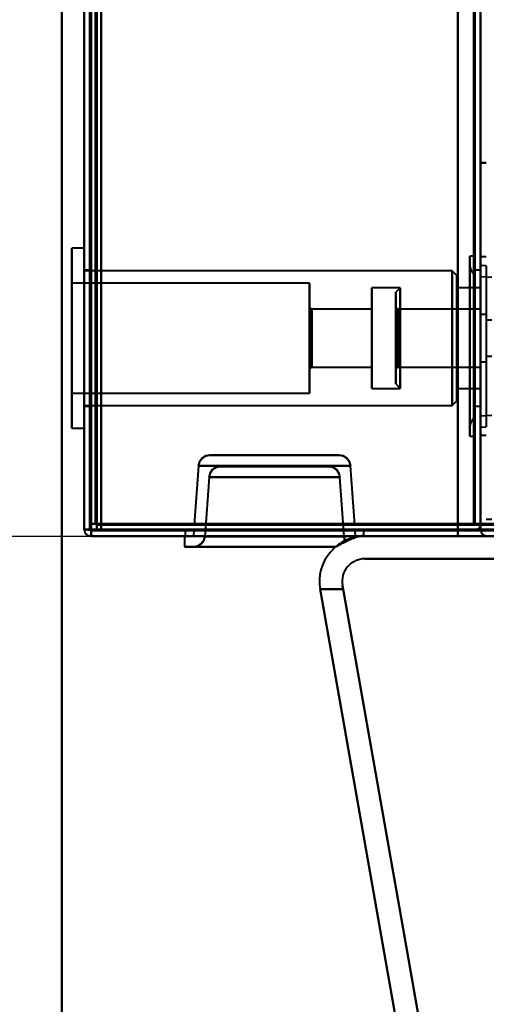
# Model space of a CAD drawing. Header units: millimetres. Extents: x -1087 to 1688, y -120 to 1010.
# Tile 2 of 86: x -539 to -498, y 87 to 174. Entities that reach past the tile are written whole.
import ezdxf

# ---------------------------------------------------------------- set-up
doc = ezdxf.new("R2010")
doc.units = ezdxf.units.MM
doc.layers.add('A-GENM', color=13, linetype='Continuous', lineweight=40)
doc.layers.add('G-IMPT', color=8, linetype='Continuous', lineweight=40)

# ---------------------------------------------------------------- blocks, each defined once
blk = doc.blocks.new('Maintenance r21 - Maintenance r21-751643-Arrière')
at = {"layer": 'A-GENM'}
for p, q in [((-535, 1.653), (-535, 939.653)), ((-535, 939.653), (-535, 1.653))]:
    blk.add_line(p, q, dxfattribs=at)
blk = doc.blocks.new('NEXA 700 CALQUES_dwg-751640-Arrière')
at = {"layer": 'G-IMPT'}
for p, q in [((-532.53, 937.272), (-532.53, 129.472)), ((-533.03, 902.772), (-533.03, 128.972)), ((-498.03, 902.772), (-498.03, 128.972)), ((-498.03, 129.472), (-498.03, 902.272)), ((-533.03, 153.822), (-534.13, 153.822)), ((-533.03, 153.822), (-534.13, 153.822)), ((-534.13, 153.822), (-534.13, 145.872)), ((-534.13, 153.822), (-534.13, 145.872)), ((-534.13, 145.872), (-534.13, 153.822)), ((-534.13, 145.872), (-534.13, 153.822)), ((-533.03, 153.822), (-533.03, 145.872)), ((-533.03, 153.822), (-533.03, 145.872)), ((-533.03, 145.872), (-533.03, 153.822)), ((-533.03, 145.872), (-533.03, 153.822)), ((-498.53, 153.102), (-498.98, 153.102)), ((-498.98, 153.102), (-498.98, 145.152)), ((-498.98, 145.152), (-498.98, 153.102)), ((-498.98, 145.152), (-498.98, 152.299)), ((-498.98, 152.299), (-498.98, 138.006)), ((-498.98, 152.299), (-498.98, 145.152)), ((-498.53, 153.102), (-498.53, 145.152)), ((-498.53, 145.152), (-498.53, 153.102)), ((-497.53, 153.047), (-498.03, 153.047)), ((-498.03, 153.047), (-498.03, 137.297)), ((-498.03, 153.047), (-498.03, 145.172)), ((-498.03, 145.172), (-498.03, 153.047)), ((-497.53, 152.267), (-498.03, 152.302)), ((-498.03, 145.152), (-498.03, 152.302)), ((-498.03, 152.302), (-498.03, 145.152)), ((-497.53, 152.267), (-497.53, 145.152)), ((-532.53, 151.872), (-533.03, 151.872)), ((-532.53, 151.872), (-533.03, 151.872)), ((-533.03, 151.872), (-533.03, 145.872)), ((-533.03, 151.872), (-533.03, 145.872)), ((-500.53, 151.822), (-533.03, 151.822)), ((-500.53, 151.822), (-533.03, 151.822)), ((-533.03, 145.872), (-533.03, 151.822)), ((-533.03, 145.872), (-533.03, 151.822)), ((-532.53, 145.872), (-532.53, 151.872)), ((-532.53, 145.872), (-532.53, 151.872)), ((-532.53, 151.872), (-532.53, 145.872)), ((-532.53, 151.872), (-532.53, 145.872)), ((-500.13, 151.422), (-500.53, 151.822)), ((-500.13, 151.422), (-500.53, 151.822)), ((-500.53, 151.822), (-500.53, 145.872)), ((-500.53, 145.872), (-500.53, 151.822)), ((-500.53, 151.822), (-500.53, 145.872)), ((-500.53, 145.872), (-500.53, 151.822)), ((-500.13, 151.422), (-500.13, 145.872)), ((-500.13, 145.872), (-500.13, 151.422)), ((-500.13, 151.422), (-500.13, 145.872)), ((-500.13, 145.872), (-500.13, 151.422)), ((-498.03, 151.872), (-498.53, 151.872)), ((-498.03, 151.872), (-498.53, 151.872)), ((-498.53, 151.872), (-498.53, 145.872)), ((-498.53, 151.872), (-498.53, 145.872)), ((-498.53, 145.872), (-498.53, 151.872)), ((-498.53, 145.872), (-498.53, 151.872)), ((-498.53, 138.841), (-498.53, 151.464)), ((-498.53, 145.152), (-498.53, 151.464)), ((-498.53, 151.464), (-498.53, 145.152)), ((-498.03, 145.872), (-498.03, 151.872)), ((-498.03, 145.872), (-498.03, 151.872)), ((-498.03, 151.872), (-498.03, 145.872)), ((-498.03, 151.872), (-498.03, 145.872)), ((-513.13, 150.722), (-534.13, 150.722)), ((-513.13, 150.722), (-534.13, 150.722)), ((-534.13, 150.722), (-534.13, 145.872)), ((-534.13, 150.722), (-534.13, 145.872)), ((-534.13, 145.872), (-534.13, 150.722)), ((-534.13, 145.872), (-534.13, 150.722)), ((-513.13, 150.722), (-513.13, 145.872)), ((-513.13, 150.722), (-513.13, 145.872)), ((-513.13, 145.872), (-513.13, 150.722)), ((-513.13, 145.872), (-513.13, 150.722)), ((-497.03, 151.23), (-498.03, 151.3)), ((-498.03, 145.152), (-498.03, 151.3)), ((-498.03, 151.3), (-498.03, 145.152)), ((-505.13, 150.322), (-507.63, 150.322)), ((-505.13, 150.322), (-507.63, 150.322)), ((-507.63, 145.872), (-507.63, 150.322)), ((-507.63, 150.322), (-507.63, 145.872)), ((-507.63, 145.872), (-507.63, 150.322)), ((-507.63, 150.322), (-507.63, 145.872)), ((-505.13, 150.322), (-505.53, 149.922)), ((-505.13, 150.322), (-505.53, 149.922)), ((-505.53, 144.321), (-505.53, 149.922)), ((-505.53, 149.922), (-505.53, 144.321)), ((-505.53, 144.321), (-505.53, 149.922)), ((-505.53, 149.922), (-505.53, 144.321)), ((-505.13, 145.872), (-505.13, 150.322)), ((-505.13, 150.322), (-505.13, 144.168)), ((-505.13, 145.872), (-505.13, 150.322)), ((-505.13, 150.322), (-505.13, 144.168)), ((-498.03, 150.322), (-500.13, 150.322)), ((-498.03, 150.322), (-500.13, 150.322)), ((-500.13, 150.322), (-500.13, 145.872)), ((-500.13, 145.872), (-500.13, 150.322)), ((-500.13, 150.322), (-500.13, 145.872)), ((-500.13, 145.872), (-500.13, 150.322)), ((-498.03, 150.322), (-498.03, 145.872)), ((-498.03, 150.322), (-498.03, 145.872)), ((-498.03, 145.872), (-498.03, 150.322)), ((-498.03, 145.872), (-498.03, 150.322)), ((-512.93, 148.422), (-513.13, 148.622)), ((-512.93, 148.422), (-513.13, 148.622)), ((-513.13, 148.622), (-513.13, 145.872)), ((-513.13, 148.622), (-513.13, 145.872)), ((-513.13, 145.872), (-513.13, 148.622)), ((-513.13, 145.872), (-513.13, 148.622)), ((-507.63, 148.422), (-512.93, 148.422)), ((-507.63, 148.422), (-512.93, 148.422)), ((-512.93, 145.872), (-512.93, 148.422)), ((-512.93, 148.422), (-512.93, 145.872)), ((-512.93, 145.872), (-512.93, 148.422)), ((-512.93, 148.422), (-512.93, 145.872)), ((-507.63, 145.872), (-507.63, 148.422)), ((-507.63, 148.422), (-507.63, 145.872)), ((-507.63, 145.872), (-507.63, 148.422)), ((-507.63, 148.422), (-507.63, 145.872)), ((-505.33, 148.422), (-505.53, 148.622)), ((-505.33, 148.422), (-505.53, 148.622)), ((-505.53, 144.819), (-505.53, 148.622)), ((-505.53, 148.622), (-505.53, 144.819)), ((-505.53, 144.819), (-505.53, 148.622)), ((-505.53, 148.622), (-505.53, 144.819)), ((-498.03, 148.422), (-505.33, 148.422)), ((-498.03, 148.422), (-505.33, 148.422)), ((-505.33, 146.849), (-505.33, 148.422)), ((-505.33, 144.896), (-505.33, 148.422)), ((-505.33, 148.422), (-505.33, 145.872)), ((-505.33, 148.422), (-505.33, 145.872)), ((-505.33, 144.896), (-505.33, 148.422)), ((-505.33, 148.422), (-505.33, 145.872)), ((-498.03, 145.872), (-498.03, 148.422)), ((-498.03, 145.872), (-498.03, 148.422)), ((-498.03, 148.422), (-498.03, 145.872)), ((-498.03, 148.422), (-498.03, 145.872)), ((-497.53, 147.972), (-498.03, 147.972)), ((-497.53, 147.972), (-498.03, 147.972)), ((-498.03, 147.972), (-498.03, 145.872)), ((-498.03, 147.972), (-498.03, 143.772)), ((-498.03, 145.872), (-498.03, 147.972)), ((-498.03, 147.972), (-498.03, 145.872)), ((-498.03, 147.972), (-498.03, 143.772)), ((-498.03, 145.872), (-498.03, 147.972)), ((-505.53, 141.822), (-505.53, 147.424)), ((-505.53, 147.424), (-505.53, 141.822)), ((-505.53, 141.822), (-505.53, 147.424)), ((-505.53, 147.424), (-505.53, 141.822)), ((-505.13, 145.872), (-505.13, 147.577)), ((-505.13, 147.577), (-505.13, 141.422)), ((-505.13, 147.577), (-505.13, 141.422)), ((-497.03, 147.472), (-497.53, 147.472)), ((-497.03, 147.472), (-497.53, 147.472)), ((-497.53, 147.472), (-497.53, 144.272)), ((-497.53, 147.472), (-497.53, 145.872)), ((-497.53, 147.472), (-497.53, 144.272)), ((-497.53, 147.472), (-497.53, 145.872)), ((-505.53, 143.122), (-505.53, 146.926)), ((-505.53, 146.926), (-505.53, 143.122)), ((-505.53, 143.122), (-505.53, 146.926)), ((-505.53, 146.926), (-505.53, 143.122)), ((-505.33, 143.322), (-505.33, 146.849)), ((-505.33, 143.322), (-505.33, 146.849)), ((-534.13, 145.872), (-534.13, 141.022)), ((-534.13, 145.872), (-534.13, 141.022)), ((-534.13, 145.872), (-534.13, 137.922)), ((-534.13, 141.022), (-534.13, 145.872)), ((-534.13, 145.872), (-534.13, 137.922)), ((-534.13, 141.022), (-534.13, 145.872)), ((-534.13, 137.922), (-534.13, 145.872)), ((-534.13, 137.922), (-534.13, 145.872)), ((-533.03, 139.922), (-533.03, 145.872)), ((-533.03, 139.922), (-533.03, 145.872)), ((-533.03, 145.872), (-533.03, 139.872)), ((-533.03, 145.872), (-533.03, 139.872)), ((-533.03, 145.872), (-533.03, 137.922)), ((-533.03, 145.872), (-533.03, 137.922)), ((-533.03, 137.922), (-533.03, 145.872)), ((-533.03, 137.922), (-533.03, 145.872)), ((-532.53, 139.872), (-532.53, 145.872)), ((-532.53, 139.872), (-532.53, 145.872)), ((-532.53, 145.872), (-532.53, 139.872)), ((-532.53, 145.872), (-532.53, 139.872)), ((-513.13, 145.872), (-513.13, 143.122)), ((-513.13, 145.872), (-513.13, 143.122)), ((-513.13, 145.872), (-513.13, 141.022)), ((-513.13, 143.122), (-513.13, 145.872)), ((-513.13, 145.872), (-513.13, 141.022)), ((-513.13, 143.122), (-513.13, 145.872)), ((-513.13, 141.022), (-513.13, 145.872)), ((-513.13, 141.022), (-513.13, 145.872)), ((-512.93, 143.322), (-512.93, 145.872)), ((-512.93, 145.872), (-512.93, 143.322)), ((-512.93, 143.322), (-512.93, 145.872)), ((-512.93, 145.872), (-512.93, 143.322)), ((-507.63, 143.322), (-507.63, 145.872)), ((-507.63, 141.422), (-507.63, 145.872)), ((-507.63, 145.872), (-507.63, 143.322)), ((-507.63, 145.872), (-507.63, 141.422)), ((-507.63, 143.322), (-507.63, 145.872)), ((-507.63, 141.422), (-507.63, 145.872)), ((-507.63, 145.872), (-507.63, 143.322)), ((-507.63, 145.872), (-507.63, 141.422)), ((-505.33, 145.872), (-505.33, 143.322)), ((-505.33, 145.872), (-505.33, 143.322)), ((-505.33, 145.872), (-505.33, 143.322)), ((-505.13, 141.422), (-505.13, 145.872)), ((-505.13, 144.168), (-505.13, 145.872)), ((-505.13, 141.422), (-505.13, 145.872)), ((-500.53, 145.872), (-500.53, 139.922)), ((-500.53, 139.922), (-500.53, 145.872)), ((-500.53, 145.872), (-500.53, 139.922)), ((-500.53, 139.922), (-500.53, 145.872)), ((-500.13, 145.872), (-500.13, 140.322)), ((-500.13, 140.322), (-500.13, 145.872)), ((-500.13, 145.872), (-500.13, 141.422)), ((-500.13, 141.422), (-500.13, 145.872)), ((-500.13, 145.872), (-500.13, 140.322)), ((-500.13, 140.322), (-500.13, 145.872)), ((-500.13, 145.872), (-500.13, 141.422)), ((-500.13, 141.422), (-500.13, 145.872)), ((-498.53, 145.872), (-498.53, 139.872)), ((-498.53, 145.872), (-498.53, 139.872)), ((-498.53, 139.872), (-498.53, 145.872)), ((-498.53, 139.872), (-498.53, 145.872)), ((-498.03, 143.322), (-498.03, 145.872)), ((-498.03, 143.322), (-498.03, 145.872)), ((-498.03, 145.872), (-498.03, 141.422)), ((-498.03, 145.872), (-498.03, 141.422)), ((-498.03, 139.872), (-498.03, 145.872)), ((-498.03, 139.872), (-498.03, 145.872)), ((-498.03, 145.872), (-498.03, 143.772)), ((-498.03, 145.872), (-498.03, 143.322)), ((-498.03, 143.772), (-498.03, 145.872)), ((-498.03, 145.872), (-498.03, 143.772)), ((-498.03, 145.872), (-498.03, 143.322)), ((-498.03, 143.772), (-498.03, 145.872)), ((-498.03, 145.872), (-498.03, 139.872)), ((-498.03, 141.422), (-498.03, 145.872)), ((-498.03, 145.872), (-498.03, 139.872)), ((-498.03, 141.422), (-498.03, 145.872)), ((-497.53, 145.872), (-497.53, 144.272)), ((-497.53, 145.872), (-497.53, 144.272)), ((-505.33, 143.322), (-505.33, 144.896)), ((-498.98, 145.152), (-498.98, 137.202)), ((-498.98, 138.006), (-498.98, 145.152)), ((-498.98, 145.152), (-498.98, 138.006)), ((-498.98, 137.202), (-498.98, 145.152)), ((-498.53, 138.841), (-498.53, 145.152)), ((-498.53, 145.152), (-498.53, 137.202)), ((-498.53, 145.152), (-498.53, 138.841)), ((-498.53, 137.202), (-498.53, 145.152)), ((-498.03, 145.172), (-498.03, 137.297)), ((-498.03, 137.297), (-498.03, 145.172)), ((-498.03, 138.002), (-498.03, 145.152)), ((-498.03, 145.152), (-498.03, 138.002)), ((-498.03, 139.005), (-498.03, 145.152)), ((-498.03, 145.152), (-498.03, 139.005)), ((-497.53, 145.152), (-497.53, 138.037)), ((-498.03, 143.772), (-497.53, 143.772)), ((-498.03, 143.772), (-497.53, 143.772)), ((-497.53, 144.272), (-497.03, 144.272)), ((-497.53, 144.272), (-497.03, 144.272)), ((-513.13, 143.122), (-512.93, 143.322)), ((-513.13, 143.122), (-512.93, 143.322)), ((-512.93, 143.322), (-507.63, 143.322)), ((-512.93, 143.322), (-507.63, 143.322)), ((-505.53, 143.122), (-505.33, 143.322)), ((-505.53, 143.122), (-505.33, 143.322)), ((-505.33, 143.322), (-498.03, 143.322)), ((-505.33, 143.322), (-498.03, 143.322)), ((-505.53, 141.822), (-505.13, 141.422)), ((-505.53, 141.822), (-505.13, 141.422)), ((-534.13, 141.022), (-513.13, 141.022)), ((-534.13, 141.022), (-513.13, 141.022)), ((-507.63, 141.422), (-505.13, 141.422)), ((-507.63, 141.422), (-505.13, 141.422)), ((-500.13, 141.422), (-498.03, 141.422)), ((-500.13, 141.422), (-498.03, 141.422)), ((-500.53, 139.922), (-500.13, 140.322)), ((-500.53, 139.922), (-500.13, 140.322)), ((-533.03, 139.922), (-500.53, 139.922)), ((-533.03, 139.922), (-500.53, 139.922)), ((-533.03, 139.872), (-532.53, 139.872)), ((-533.03, 139.872), (-532.53, 139.872)), ((-498.53, 139.872), (-498.03, 139.872)), ((-498.53, 139.872), (-498.03, 139.872)), ((-498.03, 139.005), (-497.03, 139.075)), ((-534.13, 137.922), (-533.03, 137.922)), ((-534.13, 137.922), (-533.03, 137.922)), ((-498.03, 138.002), (-497.53, 138.037)), ((-498.98, 137.202), (-498.53, 137.202)), ((-498.03, 137.297), (-497.53, 137.297)), ((-516.23, 135.522), (-521.948, 135.522)), ((-521.948, 135.522), (-516.23, 135.522)), ((-521.948, 135.522), (-510.513, 135.522)), ((-510.513, 135.522), (-516.23, 135.522)), ((-516.23, 135.522), (-510.513, 135.522)), ((-522.945, 134.592), (-523.31, 129.372)), ((-516.23, 134.592), (-522.945, 134.592)), ((-509.515, 134.592), (-522.945, 134.592)), ((-522.945, 134.592), (-516.23, 134.592)), ((-521.015, 134.522), (-516.23, 134.522)), ((-511.445, 134.522), (-521.015, 134.522)), ((-516.23, 134.522), (-521.015, 134.522)), ((-509.515, 134.592), (-516.23, 134.592)), ((-516.23, 134.592), (-509.515, 134.592)), ((-516.23, 134.522), (-511.445, 134.522)), ((-511.445, 134.522), (-516.23, 134.522)), ((-509.15, 129.372), (-509.515, 134.592)), ((-522.013, 133.592), (-522.379, 128.353)), ((-522.013, 133.592), (-510.448, 133.592)), ((-522.013, 133.592), (-516.23, 133.592)), ((-516.23, 133.592), (-522.013, 133.592)), ((-516.23, 133.592), (-510.448, 133.592)), ((-510.448, 133.592), (-516.23, 133.592)), ((-510.081, 128.353), (-510.448, 133.592)), ((-533.03, 128.972), (-532.43, 128.972)), ((-532.43, 128.972), (-533.03, 128.972)), ((-532.43, 128.972), (-533.03, 128.972)), ((-532.43, 128.972), (-533.03, 128.972)), ((-533.03, 128.972), (-532.43, 128.972)), ((-533.03, 128.972), (-532.43, 128.972)), ((-531.93, 129.472), (-532.53, 129.472)), ((-532.53, 129.472), (-531.93, 129.472)), ((-532.43, 128.372), (-532.43, 128.972)), ((-532.43, 128.972), (-532.43, 128.372)), ((-531.93, 128.872), (-531.93, 129.472)), ((-531.93, 129.472), (-531.93, 128.872)), ((-531.93, 128.872), (219.87, 128.872)), ((-524.105, 128.872), (-524.105, 128.372)), ((-508.355, 128.872), (-524.105, 128.872)), ((-508.355, 128.872), (-524.105, 128.872)), ((-524.105, 128.872), (-508.355, 128.872)), ((-524.105, 128.872), (-508.355, 128.872)), ((-523.345, 128.872), (-523.38, 128.372)), ((-523.345, 128.872), (-516.23, 128.872)), ((-509.115, 128.872), (-523.345, 128.872)), ((-509.115, 128.872), (-523.345, 128.872)), ((-516.23, 129.372), (-523.31, 129.372)), ((-523.31, 129.372), (-509.15, 129.372)), ((-523.31, 129.372), (-509.15, 129.372)), ((-509.15, 129.372), (-516.23, 129.372)), ((-509.15, 129.372), (-516.23, 129.372)), ((-516.23, 128.872), (-509.115, 128.872)), ((-516.23, 128.872), (-509.115, 128.872)), ((-509.08, 128.372), (-509.115, 128.872)), ((-508.355, 128.372), (-508.355, 128.872)), ((-498.63, 129.472), (-498.03, 129.472)), ((-498.03, 129.472), (-498.63, 129.472)), ((-498.63, 129.472), (-498.03, 129.472)), ((-498.03, 129.472), (-498.63, 129.472)), ((-497.43, 128.972), (-498.03, 128.972)), ((-498.03, 128.972), (-497.43, 128.972)), ((-524.18, 128.372), (-524.18, 127.422)), ((-524.18, 128.372), (-516.23, 128.372)), ((-516.23, 128.372), (-524.105, 128.372)), ((-524.105, 128.372), (-516.23, 128.372)), ((-524.105, 128.372), (-508.355, 128.372)), ((-523.38, 128.372), (-516.23, 128.372)), ((-516.23, 128.372), (-523.38, 128.372)), ((-522.379, 128.353), (-516.23, 128.353)), ((-510.081, 128.353), (-522.379, 128.353)), ((-516.23, 128.353), (-522.379, 128.353)), ((-508.355, 128.372), (-516.23, 128.372)), ((-516.23, 128.372), (-509.08, 128.372)), ((-509.08, 128.372), (-516.23, 128.372)), ((-516.23, 128.372), (-508.355, 128.372)), ((-516.23, 128.372), (-508.28, 128.372)), ((-516.23, 128.353), (-510.081, 128.353)), ((-510.081, 128.353), (-516.23, 128.353)), ((-516.23, 127.422), (-524.18, 127.422)), ((-524.18, 127.422), (-510.851, 127.422)), ((-510.851, 127.422), (-523.377, 127.422)), ((-523.377, 127.422), (-510.851, 127.422)), ((-523.377, 127.422), (-510.851, 127.422)), ((-510.851, 127.422), (-516.23, 127.422)), ((-510.851, 127.422), (-516.23, 127.422))]:
    blk.add_line(p, q, dxfattribs=at)
at = {"layer": 'G-IMPT', "flags": 128}
for points in [[(-533.03, 128.972), (-533.03, 331.172), (-533.03, 533.372), (-533.03, 735.572), (-533.03, 937.772)], [(-533.03, 937.772), (-533.03, 735.572), (-533.03, 533.372), (-533.03, 331.172), (-533.03, 128.972)], [(-532.53, 128.972), (-532.53, 331.172), (-532.53, 533.372), (-532.53, 735.572), (-532.53, 937.772)], [(-532.53, 937.272), (-532.53, 735.322), (-532.53, 533.372), (-532.53, 331.422), (-532.53, 129.472)], [(-532.53, 129.472), (-532.53, 331.422), (-532.53, 533.372), (-532.53, 735.322), (-532.53, 937.272)], [(-532.53, 937.272), (-532.53, 735.322), (-532.53, 533.372), (-532.53, 331.422), (-532.53, 129.472)], [(-532.53, 129.472), (-532.53, 331.422), (-532.53, 533.372), (-532.53, 735.322), (-532.53, 937.272)], [(-532.53, 937.272), (-532.53, 735.322), (-532.53, 533.372), (-532.53, 331.422), (-532.53, 129.472)], [(-532.53, 129.472), (-532.53, 331.422), (-532.53, 533.372), (-532.53, 735.322), (-532.53, 937.272)], [(-532.43, 937.772), (-532.43, 735.572), (-532.43, 533.372), (-532.43, 331.172), (-532.43, 128.972)], [(-532.43, 128.972), (-532.43, 331.172), (-532.43, 533.372), (-532.43, 735.572), (-532.43, 937.772)], [(-532.43, 937.772), (-532.43, 735.572), (-532.43, 533.372), (-532.43, 331.172), (-532.43, 128.972)], [(-532.03, 937.272), (-532.03, 735.322), (-532.03, 533.372), (-532.03, 331.422), (-532.03, 129.472)], [(-532.03, 129.472), (-532.03, 331.422), (-532.03, 533.372), (-532.03, 735.322), (-532.03, 937.272)], [(-532.03, 937.272), (-532.03, 735.322), (-532.03, 533.372), (-532.03, 331.422), (-532.03, 129.472)], [(-531.93, 129.472), (-531.93, 331.422), (-531.93, 533.372), (-531.93, 735.322), (-531.93, 937.272)], [(-531.93, 937.272), (-531.93, 735.322), (-531.93, 533.372), (-531.93, 331.422), (-531.93, 129.472)], [(-531.93, 129.472), (-531.93, 331.422), (-531.93, 533.372), (-531.93, 735.322), (-531.93, 937.272)], [(-533.03, 902.772), (-533.03, 709.322), (-533.03, 515.872), (-533.03, 322.422), (-533.03, 128.972)], [(-533.03, 128.972), (-533.03, 322.422), (-533.03, 515.872), (-533.03, 709.322), (-533.03, 902.772)], [(-532.53, 902.772), (-532.53, 709.322), (-532.53, 515.872), (-532.53, 322.422), (-532.53, 128.972)], [(-532.43, 128.972), (-532.43, 322.422), (-532.43, 515.872), (-532.43, 709.322), (-532.43, 902.772)], [(-532.43, 902.772), (-532.43, 709.322), (-532.43, 515.872), (-532.43, 322.422), (-532.43, 128.972)], [(-532.43, 128.972), (-532.43, 322.422), (-532.43, 515.872), (-532.43, 709.322), (-532.43, 902.772)], [(-531.53, 129.472), (-531.53, 322.672), (-531.53, 515.872), (-531.53, 709.072), (-531.53, 902.272)], [(-531.53, 902.272), (-531.53, 709.072), (-531.53, 515.872), (-531.53, 322.672), (-531.53, 129.472)], [(-531.53, 129.472), (-531.53, 322.672), (-531.53, 515.872), (-531.53, 709.072), (-531.53, 902.272)], [(-531.53, 902.272), (-531.53, 709.072), (-531.53, 515.872), (-531.53, 322.672), (-531.53, 129.472)], [(-500.03, 128.972), (-500.03, 322.422), (-500.03, 515.872), (-500.03, 709.322), (-500.03, 902.772)], [(-500.03, 902.772), (-500.03, 709.322), (-500.03, 515.872), (-500.03, 322.422), (-500.03, 128.972)], [(-500.03, 128.972), (-500.03, 322.422), (-500.03, 515.872), (-500.03, 709.322), (-500.03, 902.772)], [(-500.03, 902.772), (-500.03, 709.322), (-500.03, 515.872), (-500.03, 322.422), (-500.03, 128.972)], [(-500.03, 902.272), (-500.03, 709.072), (-500.03, 515.872), (-500.03, 322.672), (-500.03, 129.472)], [(-500.03, 129.472), (-500.03, 322.672), (-500.03, 515.872), (-500.03, 709.072), (-500.03, 902.272)], [(-500.03, 129.472), (-500.03, 322.672), (-500.03, 515.872), (-500.03, 709.072), (-500.03, 902.272)], [(-500.03, 902.272), (-500.03, 709.072), (-500.03, 515.872), (-500.03, 322.672), (-500.03, 129.472)], [(-498.63, 129.472), (-498.63, 322.672), (-498.63, 515.872), (-498.63, 709.072), (-498.63, 902.272)], [(-498.63, 902.272), (-498.63, 709.072), (-498.63, 515.872), (-498.63, 322.672), (-498.63, 129.472)], [(-498.63, 902.272), (-498.63, 709.072), (-498.63, 515.872), (-498.63, 322.672), (-498.63, 129.472)], [(-498.63, 129.472), (-498.63, 322.672), (-498.63, 515.872), (-498.63, 709.072), (-498.63, 902.272)], [(-498.63, 129.472), (-498.63, 322.672), (-498.63, 515.872), (-498.63, 709.072), (-498.63, 902.272)], [(-498.63, 902.272), (-498.63, 709.072), (-498.63, 515.872), (-498.63, 322.672), (-498.63, 129.472)], [(-498.53, 129.472), (-498.53, 322.672), (-498.53, 515.872), (-498.53, 709.072), (-498.53, 902.272)], [(-498.53, 902.272), (-498.53, 709.072), (-498.53, 515.872), (-498.53, 322.672), (-498.53, 129.472)], [(-498.03, 902.772), (-498.03, 709.322), (-498.03, 515.872), (-498.03, 322.422), (-498.03, 128.972)], [(-498.03, 128.972), (-498.03, 322.422), (-498.03, 515.872), (-498.03, 709.322), (-498.03, 902.772)], [(-498.03, 902.272), (-498.03, 717.047), (-498.03, 531.822), (-498.03, 346.597), (-498.03, 161.372)], [(-498.03, 902.272), (-498.03, 709.072), (-498.03, 515.872), (-498.03, 322.672), (-498.03, 129.472)], [(-498.03, 161.372), (-498.03, 346.597), (-498.03, 531.822), (-498.03, 717.047), (-498.03, 902.272)], [(-498.03, 129.472), (-498.03, 322.672), (-498.03, 515.872), (-498.03, 709.072), (-498.03, 902.272)], [(-498.03, 902.272), (-498.03, 709.072), (-498.03, 515.872), (-498.03, 322.672), (-498.03, 129.472)], [(-498.03, 129.472), (-498.03, 322.672), (-498.03, 515.872), (-498.03, 709.072), (-498.03, 902.272)], [(-533.03, 206.072), (-533.03, 186.797), (-533.03, 167.522), (-533.03, 148.247), (-533.03, 128.972)], [(-533.03, 128.972), (-533.03, 148.247), (-533.03, 167.522), (-533.03, 186.797), (-533.03, 206.072)], [(-533.03, 128.972), (-533.03, 148.247), (-533.03, 167.522), (-533.03, 186.797), (-533.03, 206.072)], [(-533.03, 206.072), (-533.03, 186.797), (-533.03, 167.522), (-533.03, 148.247), (-533.03, 128.972)], [(-532.53, 128.972), (-532.53, 148.247), (-532.53, 167.522), (-532.53, 186.797), (-532.53, 206.072)], [(-532.43, 128.972), (-532.43, 148.247), (-532.43, 167.522), (-532.43, 186.797), (-532.43, 206.072)], [(-532.43, 206.072), (-532.43, 186.797), (-532.43, 167.522), (-532.43, 148.247), (-532.43, 128.972)], [(-532.43, 206.072), (-532.43, 186.797), (-532.43, 167.522), (-532.43, 148.247), (-532.43, 128.972)], [(-531.53, 129.472), (-531.53, 148.622), (-531.53, 167.772), (-531.53, 186.922), (-531.53, 206.072)], [(-531.53, 129.472), (-531.53, 148.622), (-531.53, 167.772), (-531.53, 186.922), (-531.53, 206.072)], [(-531.53, 206.072), (-531.53, 186.922), (-531.53, 167.772), (-531.53, 148.622), (-531.53, 129.472)], [(-531.53, 206.072), (-531.53, 186.922), (-531.53, 167.772), (-531.53, 148.622), (-531.53, 129.472)], [(-498.03, 161.372), (-498.03, 153.397), (-498.03, 145.422), (-498.03, 137.447), (-498.03, 129.472)], [(-498.03, 129.472), (-498.03, 137.447), (-498.03, 145.422), (-498.03, 153.397), (-498.03, 161.372)], [(-497.53, 161.372), (-497.655, 161.372), (-497.78, 161.372), (-497.905, 161.372), (-498.03, 161.372)], [(-498.03, 161.372), (-498.03, 153.397), (-498.03, 145.422), (-498.03, 137.447), (-498.03, 129.472)], [(-498.03, 129.472), (-498.03, 137.447), (-498.03, 145.422), (-498.03, 153.397), (-498.03, 161.372)], [(-498.03, 161.372), (-498.03, 153.272), (-498.03, 145.172), (-498.03, 137.072), (-498.03, 128.972)], [(-498.03, 128.972), (-498.03, 137.072), (-498.03, 145.172), (-498.03, 153.272), (-498.03, 161.372)], [(-498.03, 161.372), (-497.905, 161.372), (-497.78, 161.372), (-497.655, 161.372), (-497.53, 161.372)], [(-497.53, 161.372), (-497.655, 161.372), (-497.78, 161.372), (-497.905, 161.372), (-498.03, 161.372)], [(-498.03, 161.372), (-497.905, 161.372), (-497.78, 161.372), (-497.655, 161.372), (-497.53, 161.372)], [(-498.53, 151.464), (-498.725, 151.631), (-498.869, 151.841), (-498.954, 152.071), (-498.98, 152.299)], [(-498.98, 152.299), (-498.954, 152.071), (-498.869, 151.841), (-498.725, 151.631), (-498.53, 151.464)], [(-498.98, 138.006), (-498.954, 138.234), (-498.869, 138.464), (-498.725, 138.673), (-498.53, 138.841)], [(-498.53, 138.841), (-498.725, 138.673), (-498.869, 138.464), (-498.954, 138.234), (-498.98, 138.006)], [(-522.945, 134.592), (-522.855, 134.944), (-522.626, 135.257), (-522.298, 135.459), (-521.948, 135.522)], [(-521.948, 135.522), (-522.298, 135.459), (-522.626, 135.257), (-522.855, 134.944), (-522.945, 134.592)], [(-510.513, 135.522), (-510.163, 135.459), (-509.835, 135.257), (-509.606, 134.944), (-509.515, 134.592)], [(-509.515, 134.592), (-509.606, 134.944), (-509.835, 135.257), (-510.163, 135.459), (-510.513, 135.522)], [(-521.015, 134.522), (-521.365, 134.459), (-521.693, 134.257), (-521.922, 133.944), (-522.013, 133.592)], [(-522.013, 133.592), (-521.922, 133.944), (-521.693, 134.257), (-521.365, 134.459), (-521.015, 134.522)], [(-510.448, 133.592), (-510.539, 133.944), (-510.767, 134.257), (-511.095, 134.459), (-511.445, 134.522)], [(-511.445, 134.522), (-511.095, 134.459), (-510.767, 134.257), (-510.539, 133.944), (-510.448, 133.592)], [(-497.03, 129.852), (-497.155, 129.852), (-497.28, 129.852), (-497.405, 129.852), (-497.53, 129.852)], [(-532.53, 128.972), (-532.655, 128.972), (-532.78, 128.972), (-532.905, 128.972), (-533.03, 128.972)], [(-533.03, 128.972), (-532.905, 128.972), (-532.78, 128.972), (-532.655, 128.972), (-532.53, 128.972)], [(-533.03, 128.972), (-532.893, 128.972), (-532.755, 128.972), (-532.618, 128.972), (-532.48, 128.972)], [(-532.48, 128.972), (-532.618, 128.972), (-532.755, 128.972), (-532.893, 128.972), (-533.03, 128.972)], [(-533.03, 128.972), (-532.893, 128.96), (-532.755, 128.947), (-532.618, 128.935), (-532.48, 128.922)], [(-532.48, 128.922), (-532.618, 128.935), (-532.755, 128.947), (-532.893, 128.96), (-533.03, 128.972)], [(-532.53, 129.472), (-532.405, 129.472), (-532.28, 129.472), (-532.155, 129.472), (-532.03, 129.472)], [(-532.03, 129.472), (-532.155, 129.472), (-532.28, 129.472), (-532.405, 129.472), (-532.53, 129.472)], [(-532.53, 129.472), (-532.53, 129.347), (-532.53, 129.222), (-532.53, 129.097), (-532.53, 128.972)], [(-532.53, 128.972), (-532.53, 129.097), (-532.53, 129.222), (-532.53, 129.347), (-532.53, 129.472)], [(-532.48, 128.972), (-532.493, 128.972), (-532.505, 128.972), (-532.518, 128.972), (-532.53, 128.972)], [(-532.43, 128.972), (-532.443, 128.972), (-532.455, 128.972), (-532.468, 128.972), (-532.48, 128.972)], [(-532.48, 128.972), (-524.368, 128.972), (-516.255, 128.972), (-508.143, 128.972), (-500.03, 128.972)], [(-500.03, 128.972), (-508.143, 128.972), (-516.255, 128.972), (-524.368, 128.972), (-532.48, 128.972)], [(-532.48, 128.922), (-524.368, 128.91), (-516.255, 128.897), (-508.143, 128.885), (-500.03, 128.872)], [(-500.03, 128.872), (-508.143, 128.885), (-516.255, 128.897), (-524.368, 128.91), (-532.48, 128.922)], [(-532.43, 128.972), (-344.23, 128.972), (-156.03, 128.972), (32.17, 128.972), (220.37, 128.972)], [(-532.43, 128.972), (-344.23, 128.972), (-156.03, 128.972), (32.17, 128.972), (220.37, 128.972)], [(-532.43, 128.922), (-532.43, 128.935), (-532.43, 128.947), (-532.43, 128.96), (-532.43, 128.972)], [(220.37, 128.972), (32.17, 128.972), (-156.03, 128.972), (-344.23, 128.972), (-532.43, 128.972)], [(-532.43, 128.972), (-524.33, 128.972), (-516.23, 128.972), (-508.13, 128.972), (-500.03, 128.972)], [(-500.03, 128.972), (-508.13, 128.972), (-516.23, 128.972), (-524.33, 128.972), (-532.43, 128.972)], [(-500.03, 128.972), (-508.13, 128.972), (-516.23, 128.972), (-524.33, 128.972), (-532.43, 128.972)], [(-532.43, 128.972), (-524.33, 128.972), (-516.23, 128.972), (-508.13, 128.972), (-500.03, 128.972)], [(-500.03, 128.972), (-508.13, 128.972), (-516.23, 128.972), (-524.33, 128.972), (-532.43, 128.972)], [(-532.43, 128.972), (-524.33, 128.972), (-516.23, 128.972), (-508.13, 128.972), (-500.03, 128.972)], [(-532.43, 128.872), (-532.43, 128.885), (-532.43, 128.897), (-532.43, 128.91), (-532.43, 128.922)], [(-532.43, 128.872), (-532.305, 128.872), (-532.18, 128.872), (-532.055, 128.872), (-531.93, 128.872)], [(220.37, 128.872), (32.17, 128.872), (-156.03, 128.872), (-344.23, 128.872), (-532.43, 128.872)], [(-531.93, 128.872), (-532.055, 128.872), (-532.18, 128.872), (-532.305, 128.872), (-532.43, 128.872)], [(-532.43, 128.872), (-532.43, 128.747), (-532.43, 128.622), (-532.43, 128.497), (-532.43, 128.372)], [(-532.43, 128.372), (-532.43, 128.497), (-532.43, 128.622), (-532.43, 128.747), (-532.43, 128.872)], [(-500.03, 128.872), (-508.13, 128.872), (-516.23, 128.872), (-524.33, 128.872), (-532.43, 128.872)], [(-532.43, 128.872), (-524.33, 128.872), (-516.23, 128.872), (-508.13, 128.872), (-500.03, 128.872)], [(-532.03, 129.472), (-532.018, 129.472), (-532.005, 129.472), (-531.993, 129.472), (-531.98, 129.472)], [(-531.98, 129.472), (-531.968, 129.472), (-531.955, 129.472), (-531.943, 129.472), (-531.93, 129.472)], [(219.87, 129.472), (31.92, 129.472), (-156.03, 129.472), (-343.98, 129.472), (-531.93, 129.472)], [(219.87, 129.472), (31.92, 129.472), (-156.03, 129.472), (-343.98, 129.472), (-531.93, 129.472)], [(-531.93, 129.472), (-343.98, 129.472), (-156.03, 129.472), (31.92, 129.472), (219.87, 129.472)], [(-531.93, 129.472), (-531.93, 129.46), (-531.93, 129.447), (-531.93, 129.435), (-531.93, 129.422)], [(-531.93, 129.422), (-531.93, 129.41), (-531.93, 129.397), (-531.93, 129.385), (-531.93, 129.372)], [(-531.93, 129.372), (-343.98, 129.372), (-156.03, 129.372), (31.92, 129.372), (219.87, 129.372)], [(219.87, 129.372), (31.92, 129.372), (-156.03, 129.372), (-343.98, 129.372), (-531.93, 129.372)], [(-531.93, 129.372), (-343.98, 129.372), (-156.03, 129.372), (31.92, 129.372), (219.87, 129.372)], [(-531.93, 128.872), (-531.93, 128.997), (-531.93, 129.122), (-531.93, 129.247), (-531.93, 129.372)], [(-531.93, 129.372), (-531.93, 129.247), (-531.93, 129.122), (-531.93, 128.997), (-531.93, 128.872)], [(-531.93, 128.872), (-343.98, 128.872), (-156.03, 128.872), (31.92, 128.872), (219.87, 128.872)], [(219.87, 128.872), (31.92, 128.872), (-156.03, 128.872), (-343.98, 128.872), (-531.93, 128.872)], [(-531.93, 128.872), (-343.98, 128.872), (-156.03, 128.872), (31.92, 128.872), (219.87, 128.872)], [(219.87, 128.872), (31.92, 128.872), (-156.03, 128.872), (-343.98, 128.872), (-531.93, 128.872)], [(-531.93, 128.872), (-343.98, 128.872), (-156.03, 128.872), (31.92, 128.872), (219.87, 128.872)], [(219.87, 128.872), (31.92, 128.872), (-156.03, 128.872), (-343.98, 128.872), (-531.93, 128.872)], [(-500.03, 129.472), (-507.905, 129.472), (-515.78, 129.472), (-523.655, 129.472), (-531.53, 129.472)], [(-531.53, 129.472), (-523.305, 129.472), (-515.08, 129.472), (-506.855, 129.472), (-498.63, 129.472)], [(-498.63, 129.472), (-506.855, 129.472), (-515.08, 129.472), (-523.305, 129.472), (-531.53, 129.472)], [(-531.53, 129.472), (-523.655, 129.472), (-515.78, 129.472), (-507.905, 129.472), (-500.03, 129.472)], [(-498.58, 129.472), (-506.818, 129.472), (-515.055, 129.472), (-523.293, 129.472), (-531.53, 129.472)], [(-531.53, 129.472), (-523.655, 129.472), (-515.78, 129.472), (-507.905, 129.472), (-500.03, 129.472)], [(-500.03, 129.472), (-507.905, 129.472), (-515.78, 129.472), (-523.655, 129.472), (-531.53, 129.472)], [(-531.53, 129.472), (-523.293, 129.472), (-515.055, 129.472), (-506.818, 129.472), (-498.58, 129.472)], [(-498.58, 129.422), (-506.818, 129.41), (-515.055, 129.397), (-523.293, 129.385), (-531.53, 129.372)], [(-531.53, 129.372), (-523.293, 129.385), (-515.055, 129.397), (-506.818, 129.41), (-498.58, 129.422)], [(-531.53, 129.372), (-531.53, 129.247), (-531.53, 129.122), (-531.53, 128.997), (-531.53, 128.872)], [(-531.53, 128.872), (-531.53, 128.997), (-531.53, 129.122), (-531.53, 129.247), (-531.53, 129.372)], [(-498.63, 129.372), (-506.855, 129.372), (-515.08, 129.372), (-523.305, 129.372), (-531.53, 129.372)], [(-531.53, 129.372), (-523.305, 129.372), (-515.08, 129.372), (-506.855, 129.372), (-498.63, 129.372)], [(-531.53, 129.372), (-531.53, 129.247), (-531.53, 129.122), (-531.53, 128.997), (-531.53, 128.872)], [(-531.53, 128.872), (-531.53, 128.997), (-531.53, 129.122), (-531.53, 129.247), (-531.53, 129.372)], [(-531.53, 128.872), (-523.655, 128.872), (-515.78, 128.872), (-507.905, 128.872), (-500.03, 128.872)], [(-500.03, 128.872), (-507.905, 128.872), (-515.78, 128.872), (-523.655, 128.872), (-531.53, 128.872)], [(-531.53, 128.872), (-523.655, 128.872), (-515.78, 128.872), (-507.905, 128.872), (-500.03, 128.872)], [(-500.03, 128.872), (-507.905, 128.872), (-515.78, 128.872), (-523.655, 128.872), (-531.53, 128.872)], [(-500.03, 129.472), (-500.03, 129.347), (-500.03, 129.222), (-500.03, 129.097), (-500.03, 128.972)], [(-500.03, 128.972), (-500.03, 129.097), (-500.03, 129.222), (-500.03, 129.347), (-500.03, 129.472)], [(-500.03, 128.972), (-500.03, 129.097), (-500.03, 129.222), (-500.03, 129.347), (-500.03, 129.472)], [(-500.03, 129.472), (-500.03, 129.347), (-500.03, 129.222), (-500.03, 129.097), (-500.03, 128.972)], [(-498.63, 129.472), (-498.98, 129.472), (-499.33, 129.472), (-499.68, 129.472), (-500.03, 129.472)], [(-500.03, 129.472), (-499.68, 129.472), (-499.33, 129.472), (-498.98, 129.472), (-498.63, 129.472)], [(-498.63, 129.472), (-498.98, 129.472), (-499.33, 129.472), (-499.68, 129.472), (-500.03, 129.472)], [(-500.03, 129.472), (-499.68, 129.472), (-499.33, 129.472), (-498.98, 129.472), (-498.63, 129.472)], [(-500.03, 128.872), (-499.68, 128.872), (-499.33, 128.872), (-498.98, 128.872), (-498.63, 128.872)], [(-498.63, 128.872), (-498.98, 128.872), (-499.33, 128.872), (-499.68, 128.872), (-500.03, 128.872)], [(-498.63, 128.872), (-498.98, 128.872), (-499.33, 128.872), (-499.68, 128.872), (-500.03, 128.872)], [(-500.03, 128.872), (-499.68, 128.872), (-499.33, 128.872), (-498.98, 128.872), (-498.63, 128.872)], [(-500.03, 128.872), (-500.03, 128.747), (-500.03, 128.622), (-500.03, 128.497), (-500.03, 128.372)], [(-500.03, 128.372), (-500.03, 128.497), (-500.03, 128.622), (-500.03, 128.747), (-500.03, 128.872)], [(-500.03, 128.872), (-500.03, 128.747), (-500.03, 128.622), (-500.03, 128.497), (-500.03, 128.372)], [(-500.03, 128.372), (-500.03, 128.497), (-500.03, 128.622), (-500.03, 128.747), (-500.03, 128.872)], [(-498.03, 129.472), (-498.168, 129.472), (-498.305, 129.472), (-498.443, 129.472), (-498.58, 129.472)], [(-498.03, 129.472), (-498.168, 129.46), (-498.305, 129.447), (-498.443, 129.435), (-498.58, 129.422)], [(-498.58, 129.422), (-498.443, 129.435), (-498.305, 129.447), (-498.168, 129.46), (-498.03, 129.472)], [(-498.58, 129.472), (-498.443, 129.472), (-498.305, 129.472), (-498.168, 129.472), (-498.03, 129.472)], [(-498.03, 129.472), (-498.03, 129.347), (-498.03, 129.222), (-498.03, 129.097), (-498.03, 128.972)], [(-498.03, 128.972), (-498.03, 129.097), (-498.03, 129.222), (-498.03, 129.347), (-498.03, 129.472)], [(-498.03, 129.472), (-498.03, 129.347), (-498.03, 129.222), (-498.03, 129.097), (-498.03, 128.972)], [(-498.03, 128.972), (-498.03, 129.097), (-498.03, 129.222), (-498.03, 129.347), (-498.03, 129.472)], [(-498.03, 128.972), (-497.905, 128.972), (-497.78, 128.972), (-497.655, 128.972), (-497.53, 128.972)], [(-497.53, 128.972), (-497.655, 128.972), (-497.78, 128.972), (-497.905, 128.972), (-498.03, 128.972)], [(-532.43, 128.372), (-344.23, 128.372), (-156.03, 128.372), (32.17, 128.372), (220.37, 128.372)], [(-532.43, 128.372), (-344.23, 128.372), (-156.03, 128.372), (32.17, 128.372), (220.37, 128.372)], [(220.37, 128.372), (32.17, 128.372), (-156.03, 128.372), (-344.23, 128.372), (-532.43, 128.372)], [(220.37, 128.372), (32.17, 128.372), (-156.03, 128.372), (-344.23, 128.372), (-532.43, 128.372)], [(-508.263, 128.372), (-514.305, 128.372), (-520.347, 128.372), (-526.389, 128.372), (-532.43, 128.372)], [(-532.43, 128.372), (-524.33, 128.372), (-516.23, 128.372), (-508.13, 128.372), (-500.03, 128.372)], [(-522.379, 128.353), (-522.47, 128.001), (-522.699, 127.687), (-523.027, 127.486), (-523.377, 127.422)], [(-523.377, 127.422), (-523.027, 127.486), (-522.699, 127.687), (-522.47, 128.001), (-522.379, 128.353)], [(-509.987, 127.993), (-510.024, 128.082), (-510.052, 128.173), (-510.071, 128.263), (-510.081, 128.353)], [(-510.081, 128.353), (-510.071, 128.263), (-510.052, 128.173), (-510.024, 128.082), (-509.987, 127.993)], [(-500.03, 128.372), (-502.089, 128.372), (-504.147, 128.372), (-506.205, 128.372), (-508.263, 128.372)], [(-508.263, 128.372), (-502.455, 128.372), (-496.647, 128.372), (-490.839, 128.372), (-485.03, 128.372)], [(-508.263, 128.372), (-506.205, 128.372), (-504.147, 128.372), (-502.089, 128.372), (-500.03, 128.372)], [(-485.03, 128.372), (-490.839, 128.372), (-496.647, 128.372), (-502.455, 128.372), (-508.263, 128.372)], [(-500.03, 128.372), (-502.089, 128.372), (-504.147, 128.372), (-506.205, 128.372), (-508.263, 128.372)], [(-500.03, 128.372), (-499.38, 128.372), (-498.73, 128.372), (-498.08, 128.372), (-497.43, 128.372)], [(-497.43, 128.372), (-498.08, 128.372), (-498.73, 128.372), (-499.38, 128.372), (-500.03, 128.372)], [(-508.263, 126.372), (-502.455, 126.372), (-496.647, 126.372), (-490.839, 126.372), (-485.03, 126.372)], [(-485.03, 126.372), (-490.839, 126.372), (-496.647, 126.372), (-502.455, 126.372), (-508.263, 126.372)], [(-485.03, 126.372), (-490.839, 126.372), (-496.647, 126.372), (-502.455, 126.372), (-508.263, 126.372)], [(-508.263, 126.372), (-502.455, 126.372), (-496.647, 126.372), (-490.839, 126.372), (-485.03, 126.372)], [(-512.203, 123.678), (-511.695, 123.678), (-511.187, 123.678), (-510.679, 123.678), (-510.172, 123.678)], [(-490.978, 3.305), (-496.284, 33.398), (-501.59, 63.492), (-506.896, 93.585), (-512.203, 123.678)], [(-512.203, 123.678), (-506.896, 93.585), (-501.59, 63.492), (-496.284, 33.398), (-490.978, 3.305)], [(-510.172, 123.678), (-510.679, 123.678), (-511.187, 123.678), (-511.695, 123.678), (-512.203, 123.678)], [(-510.172, 123.678), (-510.679, 123.678), (-511.187, 123.678), (-511.695, 123.678), (-512.203, 123.678)], [(-512.203, 123.678), (-511.695, 123.678), (-511.187, 123.678), (-510.679, 123.678), (-510.172, 123.678)], [(-512.203, 123.678), (-506.896, 93.585), (-501.59, 63.492), (-496.284, 33.398), (-490.978, 3.305)], [(-490.978, 3.305), (-496.284, 33.398), (-501.59, 63.492), (-506.896, 93.585), (-512.203, 123.678)], [(-510.172, 123.678), (-510.187, 123.765), (-510.202, 123.851), (-510.218, 123.938), (-510.233, 124.025)], [(-510.233, 124.025), (-510.218, 123.938), (-510.202, 123.851), (-510.187, 123.765), (-510.172, 123.678)], [(-510.233, 124.025), (-510.218, 123.938), (-510.202, 123.851), (-510.187, 123.765), (-510.172, 123.678)], [(-510.172, 123.678), (-510.187, 123.765), (-510.202, 123.851), (-510.218, 123.938), (-510.233, 124.025)], [(-510.172, 123.678), (-504.881, 93.671), (-499.59, 63.665), (-494.299, 33.659), (-489.008, 3.653)], [(-510.172, 123.678), (-504.881, 93.671), (-499.59, 63.665), (-494.299, 33.659), (-489.008, 3.653)], [(-489.008, 3.653), (-494.299, 33.659), (-499.59, 63.665), (-504.881, 93.671), (-510.172, 123.678)], [(-489.008, 3.653), (-494.299, 33.659), (-499.59, 63.665), (-504.881, 93.671), (-510.172, 123.678)]]:
    blk.add_lwpolyline(points, dxfattribs=at)
at = {"layer": 'G-IMPT'}
for centre, radius, start, end in [((-532.43, 128.972), 0.6, 180, 270), ((-532.43, 128.972), 0.6, 180, 270), ((-532.43, 128.972), 0.6, 180, 270), ((-532.43, 128.972), 0.6, 180, 270), ((-498.63, 129.472), 0.6, 270, 360), ((-498.63, 129.472), 0.6, 270, 0), ((-498.63, 129.472), 0.6, 270, 0), ((-498.63, 129.472), 0.6, 270, 360), ((-497.43, 128.972), 0.6, 180, 270), ((-497.43, 128.972), 0.6, 180, 270), ((-497.43, 128.972), 0.6, 180, 270), ((-497.43, 128.972), 0.6, 180, 270), ((-508.263, 124.372), 4, 90, 190), ((-508.263, 124.372), 4, 90, 190), ((-508.263, 124.372), 2, 90, 190), ((-508.263, 124.372), 2, 90, 190), ((-508.263, 124.372), 2, 90, 190), ((-508.263, 124.372), 2, 90, 190)]:
    blk.add_arc(centre, radius, start, end, dxfattribs=at)
for points, knots in [([(-510.851, 127.422), (-510.469, 127.638), (-509.94, 127.91), (-509.425, 128.138), (-509.163, 128.242), (-508.985, 128.309), (-508.824, 128.358), (-508.634, 128.395), (-508.372, 128.407), (-508.219, 128.349), (-508.372, 128.407), (-508.634, 128.395), (-508.824, 128.358), (-508.985, 128.309), (-509.163, 128.242), (-509.425, 128.138), (-509.94, 127.91), (-510.469, 127.638), (-510.851, 127.422)], [0, 0, 0, 0, 0.125, 0.1875, 0.21875, 0.25, 0.28125, 0.3125, 0.375, 0.5, 0.625, 0.6875, 0.71875, 0.75, 0.78125, 0.8125, 0.875, 1, 1, 1, 1]), ([(-510.851, 127.422), (-510.829, 127.422), (-510.781, 127.449), (-510.68, 127.547), (-510.558, 127.644), (-510.451, 127.718), (-510.372, 127.773), (-510.293, 127.824), (-510.189, 127.884), (-510.041, 127.968), (-509.988, 127.996), (-509.987, 127.993)], [0, 0, 0, 0, 0.125, 0.25, 0.375, 0.4375, 0.5, 0.5625, 0.625, 0.75, 1, 1, 1, 1]), ([(-509.987, 127.993), (-509.988, 127.994), (-510.049, 127.964), (-510.226, 127.865), (-510.387, 127.764), (-510.546, 127.654), (-510.686, 127.541), (-510.785, 127.447), (-510.831, 127.422), (-510.851, 127.422)], [0, 0, 0, 0, 0.25, 0.375, 0.5, 0.625, 0.75, 0.875, 1, 1, 1, 1])]:
    blk.add_open_spline(points, degree=3, knots=knots, dxfattribs=at)

msp = doc.modelspace()

# ---------------------------------------------------------------- linework, layer by layer
at = {"color": 94, "lineweight": 30}
msp.add_line((-607.63, 128.372), (611.57, 128.372), dxfattribs=at)
msp.add_line((-607.63, 128.372), (611.57, 128.372), dxfattribs=at)

# ---------------------------------------------------------------- block references
at = {"layer": 'A-GENM'}
msp.add_blockref('Maintenance r21 - Maintenance r21-751643-Arrière', (0, 0), dxfattribs=at)
at = {"layer": 'G-IMPT'}
msp.add_blockref('NEXA 700 CALQUES_dwg-751640-Arrière', (0, 0), dxfattribs=at)

doc.saveas('drawing.dxf')
